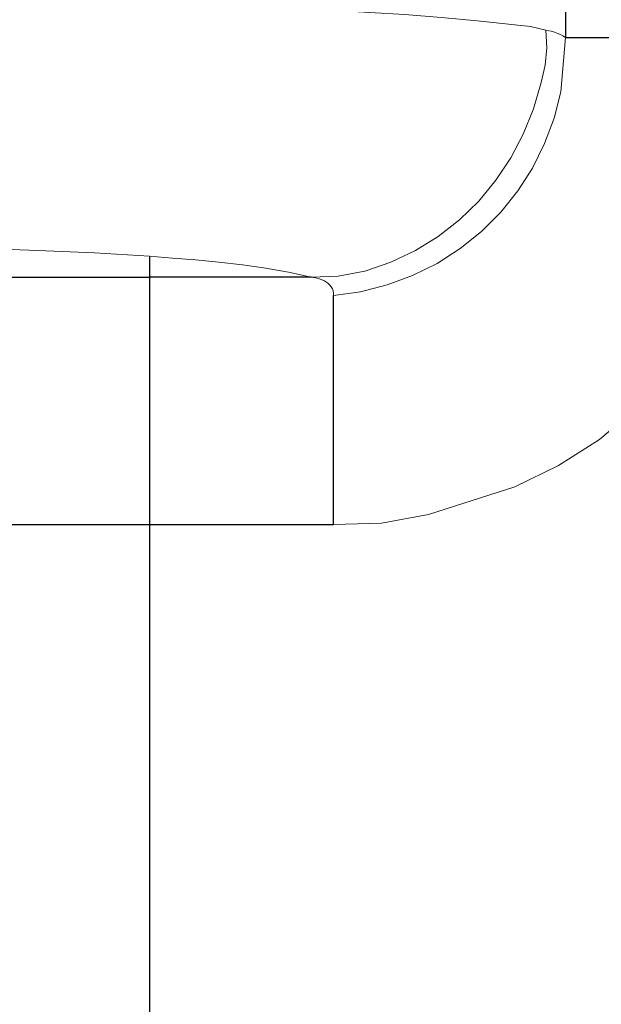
# Model space of a CAD drawing. Header units: inches. Extents: x 0 to 612, y 155 to 655.
# Tile 68 of 79: x 72.79 to 77.51, y 354.07 to 362.06. Entities that reach past the tile are written whole.
import ezdxf

# ---------------------------------------------------------------- set-up
doc = ezdxf.new("R2010")
doc.units = ezdxf.units.IN
doc.header["$MEASUREMENT"] = 0
doc.layers.add('Layer 1', color=7, linetype='Continuous')

# ---------------------------------------------------------------- blocks, each defined once
blk = doc.blocks.new('block 3232')
at = {"layer": 'Layer 1', "lineweight": 0}
for points in [[(77.1997, 361.9316)], [(77.2197, 361.9189)]]:
    blk.add_lwpolyline(points, dxfattribs=at)
blk.add_open_spline([(77.2197, 361.9189), (77.2197, 361.9189), (77.1997, 361.9316), (77.1997, 361.9316), (77.1997, 361.9316), (77.2197, 361.9189), (77.2197, 361.9189)], degree=3, knots=[0, 0, 0, 0, 1, 1, 1, 2, 2, 2, 2], dxfattribs=at)
blk = doc.blocks.new('block 3233')
at = {"layer": 'Layer 1', "lineweight": 0}
for points in [[(77.1792, 361.9424)], [(77.1997, 361.9316)]]:
    blk.add_lwpolyline(points, dxfattribs=at)
blk.add_open_spline([(77.1997, 361.9316), (77.1997, 361.9316), (77.1792, 361.9424), (77.1792, 361.9424), (77.1792, 361.9424), (77.1997, 361.9316), (77.1997, 361.9316)], degree=3, knots=[0, 0, 0, 0, 1, 1, 1, 2, 2, 2, 2], dxfattribs=at)
blk = doc.blocks.new('block 3234')
at = {"layer": 'Layer 1', "lineweight": 0}
for points in [[(77.1558, 361.9521)], [(77.1792, 361.9424)]]:
    blk.add_lwpolyline(points, dxfattribs=at)
blk.add_open_spline([(77.1792, 361.9424), (77.1792, 361.9424), (77.1558, 361.9521), (77.1558, 361.9521), (77.1558, 361.9521), (77.1792, 361.9424), (77.1792, 361.9424)], degree=3, knots=[0, 0, 0, 0, 1, 1, 1, 2, 2, 2, 2], dxfattribs=at)
blk = doc.blocks.new('block 3235')
at = {"layer": 'Layer 1', "lineweight": 0}
for points in [[(77.1313, 361.9609)], [(77.1558, 361.9521)]]:
    blk.add_lwpolyline(points, dxfattribs=at)
blk.add_open_spline([(77.1558, 361.9521), (77.1558, 361.9521), (77.1313, 361.9609), (77.1313, 361.9609), (77.1313, 361.9609), (77.1558, 361.9521), (77.1558, 361.9521)], degree=3, knots=[0, 0, 0, 0, 1, 1, 1, 2, 2, 2, 2], dxfattribs=at)
blk = doc.blocks.new('block 3236')
at = {"layer": 'Layer 1', "lineweight": 0}
for points in [[(77.1055, 361.9697)], [(77.1313, 361.9609)]]:
    blk.add_lwpolyline(points, dxfattribs=at)
blk.add_open_spline([(77.1313, 361.9609), (77.1313, 361.9609), (77.1055, 361.9697), (77.1055, 361.9697), (77.1055, 361.9697), (77.1313, 361.9609), (77.1313, 361.9609)], degree=3, knots=[0, 0, 0, 0, 1, 1, 1, 2, 2, 2, 2], dxfattribs=at)
blk = doc.blocks.new('block 3237')
at = {"layer": 'Layer 1', "lineweight": 0}
for points in [[(77.084, 361.9736)], [(77.1055, 361.9697)]]:
    blk.add_lwpolyline(points, dxfattribs=at)
blk.add_open_spline([(77.1055, 361.9697), (77.1055, 361.9697), (77.084, 361.9736), (77.084, 361.9736), (77.084, 361.9736), (77.1055, 361.9697), (77.1055, 361.9697)], degree=3, knots=[0, 0, 0, 0, 1, 1, 1, 2, 2, 2, 2], dxfattribs=at)
blk = doc.blocks.new('block 3238')
at = {"layer": 'Layer 1', "lineweight": 0}
for points in [[(77.0605, 361.9775)], [(77.084, 361.9736)]]:
    blk.add_lwpolyline(points, dxfattribs=at)
blk.add_open_spline([(77.084, 361.9736), (77.084, 361.9736), (77.0605, 361.9775), (77.0605, 361.9775), (77.0605, 361.9775), (77.084, 361.9736), (77.084, 361.9736)], degree=3, knots=[0, 0, 0, 0, 1, 1, 1, 2, 2, 2, 2], dxfattribs=at)
blk = doc.blocks.new('block 3231')
at = {"layer": 'Layer 1'}
for name in ['block 3238', 'block 3237', 'block 3236', 'block 3235', 'block 3234', 'block 3233', 'block 3232']:
    blk.add_blockref(name, (0, 0), dxfattribs=at)
blk = doc.blocks.new('block 3230')
at = {"layer": 'Layer 1'}
blk.add_blockref('block 3231', (0, 0), dxfattribs=at)
blk = doc.blocks.new('block 3241')
at = {"layer": 'Layer 1', "lineweight": 0}
for points in [[(76.937, 362.0078)], [(77.0605, 361.9775)]]:
    blk.add_lwpolyline(points, dxfattribs=at)
blk.add_open_spline([(77.0605, 361.9775), (77.0605, 361.9775), (76.937, 362.0078), (76.937, 362.0078), (76.937, 362.0078), (77.0605, 361.9775), (77.0605, 361.9775)], degree=3, knots=[0, 0, 0, 0, 1, 1, 1, 2, 2, 2, 2], dxfattribs=at)
blk = doc.blocks.new('block 3242')
at = {"layer": 'Layer 1', "lineweight": 0}
for points in [[(76.8105, 362.0225)], [(76.937, 362.0078)]]:
    blk.add_lwpolyline(points, dxfattribs=at)
blk.add_open_spline([(76.937, 362.0078), (76.937, 362.0078), (76.8105, 362.0225), (76.8105, 362.0225), (76.8105, 362.0225), (76.937, 362.0078), (76.937, 362.0078)], degree=3, knots=[0, 0, 0, 0, 1, 1, 1, 2, 2, 2, 2], dxfattribs=at)
blk = doc.blocks.new('block 3243')
at = {"layer": 'Layer 1', "lineweight": 0}
for points in [[(76.5063, 362.0547)], [(76.8105, 362.0225)]]:
    blk.add_lwpolyline(points, dxfattribs=at)
blk.add_open_spline([(76.8105, 362.0225), (76.8105, 362.0225), (76.5063, 362.0547), (76.5063, 362.0547), (76.5063, 362.0547), (76.8105, 362.0225), (76.8105, 362.0225)], degree=3, knots=[0, 0, 0, 0, 1, 1, 1, 2, 2, 2, 2], dxfattribs=at)
blk = doc.blocks.new('block 3244')
at = {"layer": 'Layer 1', "lineweight": 0}
for points in [[(76.2129, 362.0801)], [(76.5063, 362.0547)]]:
    blk.add_lwpolyline(points, dxfattribs=at)
blk.add_open_spline([(76.5063, 362.0547), (76.5063, 362.0547), (76.2129, 362.0801), (76.2129, 362.0801), (76.2129, 362.0801), (76.5063, 362.0547), (76.5063, 362.0547)], degree=3, knots=[0, 0, 0, 0, 1, 1, 1, 2, 2, 2, 2], dxfattribs=at)
blk = doc.blocks.new('block 3245')
at = {"layer": 'Layer 1', "lineweight": 0}
for points in [[(75.918, 362.1045)], [(76.2129, 362.0801)]]:
    blk.add_lwpolyline(points, dxfattribs=at)
blk.add_open_spline([(76.2129, 362.0801), (76.2129, 362.0801), (75.918, 362.1045), (75.918, 362.1045), (75.918, 362.1045), (76.2129, 362.0801), (76.2129, 362.0801)], degree=3, knots=[0, 0, 0, 0, 1, 1, 1, 2, 2, 2, 2], dxfattribs=at)
blk = doc.blocks.new('block 3246')
at = {"layer": 'Layer 1', "lineweight": 0}
for points in [[(75.6284, 362.1221)], [(75.918, 362.1045)]]:
    blk.add_lwpolyline(points, dxfattribs=at)
blk.add_open_spline([(75.918, 362.1045), (75.918, 362.1045), (75.6284, 362.1221), (75.6284, 362.1221), (75.6284, 362.1221), (75.918, 362.1045), (75.918, 362.1045)], degree=3, knots=[0, 0, 0, 0, 1, 1, 1, 2, 2, 2, 2], dxfattribs=at)
blk = doc.blocks.new('block 3247')
at = {"layer": 'Layer 1', "lineweight": 0}
for points in [[(75.3599, 362.1367)], [(75.6284, 362.1221)]]:
    blk.add_lwpolyline(points, dxfattribs=at)
blk.add_open_spline([(75.6284, 362.1221), (75.6284, 362.1221), (75.3599, 362.1367), (75.3599, 362.1367), (75.3599, 362.1367), (75.6284, 362.1221), (75.6284, 362.1221)], degree=3, knots=[0, 0, 0, 0, 1, 1, 1, 2, 2, 2, 2], dxfattribs=at)
blk = doc.blocks.new('block 3248')
at = {"layer": 'Layer 1', "lineweight": 0}
for points in [[(75.0898, 362.1484)], [(75.3599, 362.1367)]]:
    blk.add_lwpolyline(points, dxfattribs=at)
blk.add_open_spline([(75.3599, 362.1367), (75.3599, 362.1367), (75.0898, 362.1484), (75.0898, 362.1484), (75.0898, 362.1484), (75.3599, 362.1367), (75.3599, 362.1367)], degree=3, knots=[0, 0, 0, 0, 1, 1, 1, 2, 2, 2, 2], dxfattribs=at)
blk = doc.blocks.new('block 3240')
at = {"layer": 'Layer 1'}
for name in ['block 3248', 'block 3247', 'block 3246', 'block 3245', 'block 3244', 'block 3243', 'block 3242', 'block 3241']:
    blk.add_blockref(name, (0, 0), dxfattribs=at)
blk = doc.blocks.new('block 3239')
at = {"layer": 'Layer 1'}
blk.add_blockref('block 3240', (0, 0), dxfattribs=at)
blk = doc.blocks.new('block 3283')
at = {"layer": 'Layer 1', "color": 7, "lineweight": 25}
blk.add_lwpolyline([(77.2197, 376.1025), (77.2197, 361.9189)], dxfattribs=at)
blk = doc.blocks.new('block 3282')
at = {"layer": 'Layer 1'}
blk.add_blockref('block 3283', (0, 0), dxfattribs=at)
blk = doc.blocks.new('block 3281')
at = {"layer": 'Layer 1'}
blk.add_blockref('block 3282', (0, 0), dxfattribs=at)
blk = doc.blocks.new('block 3340')
at = {"layer": 'Layer 1', "lineweight": 0}
for points in [[(70.7065, 360.2217)], [(71.1655, 360.2246)]]:
    blk.add_lwpolyline(points, dxfattribs=at)
blk.add_open_spline([(70.7065, 360.2217), (70.7065, 360.2217), (71.1655, 360.2246), (71.1655, 360.2246), (71.1655, 360.2246), (70.7065, 360.2217), (70.7065, 360.2217)], degree=3, knots=[0, 0, 0, 0, 1, 1, 1, 2, 2, 2, 2], dxfattribs=at)
blk = doc.blocks.new('block 3341')
at = {"layer": 'Layer 1', "lineweight": 0}
for points in [[(71.1655, 360.2246)], [(71.5918, 360.2227)]]:
    blk.add_lwpolyline(points, dxfattribs=at)
blk.add_open_spline([(71.1655, 360.2246), (71.1655, 360.2246), (71.5918, 360.2227), (71.5918, 360.2227), (71.5918, 360.2227), (71.1655, 360.2246), (71.1655, 360.2246)], degree=3, knots=[0, 0, 0, 0, 1, 1, 1, 2, 2, 2, 2], dxfattribs=at)
blk = doc.blocks.new('block 3342')
at = {"layer": 'Layer 1', "lineweight": 0}
for points in [[(71.5918, 360.2227)], [(72.0503, 360.2178)]]:
    blk.add_lwpolyline(points, dxfattribs=at)
blk.add_open_spline([(71.5918, 360.2227), (71.5918, 360.2227), (72.0503, 360.2178), (72.0503, 360.2178), (72.0503, 360.2178), (71.5918, 360.2227), (71.5918, 360.2227)], degree=3, knots=[0, 0, 0, 0, 1, 1, 1, 2, 2, 2, 2], dxfattribs=at)
blk = doc.blocks.new('block 3343')
at = {"layer": 'Layer 1', "lineweight": 0}
for points in [[(72.0503, 360.2178)], [(72.5, 360.207)]]:
    blk.add_lwpolyline(points, dxfattribs=at)
blk.add_open_spline([(72.0503, 360.2178), (72.0503, 360.2178), (72.5, 360.207), (72.5, 360.207), (72.5, 360.207), (72.0503, 360.2178), (72.0503, 360.2178)], degree=3, knots=[0, 0, 0, 0, 1, 1, 1, 2, 2, 2, 2], dxfattribs=at)
blk = doc.blocks.new('block 3344')
at = {"layer": 'Layer 1', "lineweight": 0}
for points in [[(72.5, 360.207)], [(72.939, 360.1914)]]:
    blk.add_lwpolyline(points, dxfattribs=at)
blk.add_open_spline([(72.5, 360.207), (72.5, 360.207), (72.939, 360.1914), (72.939, 360.1914), (72.939, 360.1914), (72.5, 360.207), (72.5, 360.207)], degree=3, knots=[0, 0, 0, 0, 1, 1, 1, 2, 2, 2, 2], dxfattribs=at)
blk = doc.blocks.new('block 3345')
at = {"layer": 'Layer 1', "lineweight": 0}
for points in [[(72.939, 360.1914)], [(73.3994, 360.1709)]]:
    blk.add_lwpolyline(points, dxfattribs=at)
blk.add_open_spline([(72.939, 360.1914), (72.939, 360.1914), (73.3994, 360.1709), (73.3994, 360.1709), (73.3994, 360.1709), (72.939, 360.1914), (72.939, 360.1914)], degree=3, knots=[0, 0, 0, 0, 1, 1, 1, 2, 2, 2, 2], dxfattribs=at)
blk = doc.blocks.new('block 3346')
at = {"layer": 'Layer 1', "lineweight": 0}
for points in [[(73.3994, 360.1709)], [(73.8447, 360.1436)]]:
    blk.add_lwpolyline(points, dxfattribs=at)
blk.add_open_spline([(73.3994, 360.1709), (73.3994, 360.1709), (73.8447, 360.1436), (73.8447, 360.1436), (73.8447, 360.1436), (73.3994, 360.1709), (73.3994, 360.1709)], degree=3, knots=[0, 0, 0, 0, 1, 1, 1, 2, 2, 2, 2], dxfattribs=at)
blk = doc.blocks.new('block 3339')
at = {"layer": 'Layer 1'}
for name in ['block 3340', 'block 3341', 'block 3342', 'block 3343', 'block 3344', 'block 3345', 'block 3346']:
    blk.add_blockref(name, (0, 0), dxfattribs=at)
blk = doc.blocks.new('block 3338')
at = {"layer": 'Layer 1'}
blk.add_blockref('block 3339', (0, 0), dxfattribs=at)
blk = doc.blocks.new('block 3647')
at = {"layer": 'Layer 1', "lineweight": 0}
for points in [[(74.9741, 360.0156)], [(75.1582, 359.9727)]]:
    blk.add_lwpolyline(points, dxfattribs=at)
blk.add_open_spline([(75.1582, 359.9727), (75.1582, 359.9727), (74.9741, 360.0156), (74.9741, 360.0156), (74.9741, 360.0156), (75.1582, 359.9727), (75.1582, 359.9727)], degree=3, knots=[0, 0, 0, 0, 1, 1, 1, 2, 2, 2, 2], dxfattribs=at)
blk = doc.blocks.new('block 3648')
at = {"layer": 'Layer 1', "lineweight": 0}
for points in [[(74.7896, 360.0469)], [(74.9741, 360.0156)]]:
    blk.add_lwpolyline(points, dxfattribs=at)
blk.add_open_spline([(74.9741, 360.0156), (74.9741, 360.0156), (74.7896, 360.0469), (74.7896, 360.0469), (74.7896, 360.0469), (74.9741, 360.0156), (74.9741, 360.0156)], degree=3, knots=[0, 0, 0, 0, 1, 1, 1, 2, 2, 2, 2], dxfattribs=at)
blk = doc.blocks.new('block 3649')
at = {"layer": 'Layer 1', "lineweight": 0}
for points in [[(74.5991, 360.0732)], [(74.7896, 360.0469)]]:
    blk.add_lwpolyline(points, dxfattribs=at)
blk.add_open_spline([(74.7896, 360.0469), (74.7896, 360.0469), (74.5991, 360.0732), (74.5991, 360.0732), (74.5991, 360.0732), (74.7896, 360.0469), (74.7896, 360.0469)], degree=3, knots=[0, 0, 0, 0, 1, 1, 1, 2, 2, 2, 2], dxfattribs=at)
blk = doc.blocks.new('block 3650')
at = {"layer": 'Layer 1', "lineweight": 0}
for points in [[(74.4082, 360.0947)], [(74.5991, 360.0732)]]:
    blk.add_lwpolyline(points, dxfattribs=at)
blk.add_open_spline([(74.5991, 360.0732), (74.5991, 360.0732), (74.4082, 360.0947), (74.4082, 360.0947), (74.4082, 360.0947), (74.5991, 360.0732), (74.5991, 360.0732)], degree=3, knots=[0, 0, 0, 0, 1, 1, 1, 2, 2, 2, 2], dxfattribs=at)
blk = doc.blocks.new('block 3651')
at = {"layer": 'Layer 1', "lineweight": 0}
for points in [[(74.2188, 360.1133)], [(74.4082, 360.0947)]]:
    blk.add_lwpolyline(points, dxfattribs=at)
blk.add_open_spline([(74.4082, 360.0947), (74.4082, 360.0947), (74.2188, 360.1133), (74.2188, 360.1133), (74.2188, 360.1133), (74.4082, 360.0947), (74.4082, 360.0947)], degree=3, knots=[0, 0, 0, 0, 1, 1, 1, 2, 2, 2, 2], dxfattribs=at)
blk = doc.blocks.new('block 3652')
at = {"layer": 'Layer 1', "lineweight": 0}
for points in [[(74.0332, 360.1289)], [(74.2188, 360.1133)]]:
    blk.add_lwpolyline(points, dxfattribs=at)
blk.add_open_spline([(74.2188, 360.1133), (74.2188, 360.1133), (74.0332, 360.1289), (74.0332, 360.1289), (74.0332, 360.1289), (74.2188, 360.1133), (74.2188, 360.1133)], degree=3, knots=[0, 0, 0, 0, 1, 1, 1, 2, 2, 2, 2], dxfattribs=at)
blk = doc.blocks.new('block 3653')
at = {"layer": 'Layer 1', "lineweight": 0}
for points in [[(73.8447, 360.1436)], [(74.0332, 360.1289)]]:
    blk.add_lwpolyline(points, dxfattribs=at)
blk.add_open_spline([(74.0332, 360.1289), (74.0332, 360.1289), (73.8447, 360.1436), (73.8447, 360.1436), (73.8447, 360.1436), (74.0332, 360.1289), (74.0332, 360.1289)], degree=3, knots=[0, 0, 0, 0, 1, 1, 1, 2, 2, 2, 2], dxfattribs=at)
blk = doc.blocks.new('block 3646')
at = {"layer": 'Layer 1'}
for name in ['block 3653', 'block 3652', 'block 3651', 'block 3650', 'block 3649', 'block 3648', 'block 3647']:
    blk.add_blockref(name, (0, 0), dxfattribs=at)
blk = doc.blocks.new('block 3645')
at = {"layer": 'Layer 1'}
blk.add_blockref('block 3646', (0, 0), dxfattribs=at)
blk = doc.blocks.new('block 3656')
at = {"layer": 'Layer 1', "lineweight": 0}
for points in [[(77.0605, 361.9775)], [(77.0679, 361.8359)]]:
    blk.add_lwpolyline(points, dxfattribs=at)
blk.add_open_spline([(77.0605, 361.9775), (77.0605, 361.9775), (77.0679, 361.8359), (77.0679, 361.8359), (77.0679, 361.8359), (77.0605, 361.9775), (77.0605, 361.9775)], degree=3, knots=[0, 0, 0, 0, 1, 1, 1, 2, 2, 2, 2], dxfattribs=at)
blk = doc.blocks.new('block 3657')
at = {"layer": 'Layer 1', "lineweight": 0}
for points in [[(77.0679, 361.8359)], [(77.0547, 361.6934)]]:
    blk.add_lwpolyline(points, dxfattribs=at)
blk.add_open_spline([(77.0679, 361.8359), (77.0679, 361.8359), (77.0547, 361.6934), (77.0547, 361.6934), (77.0547, 361.6934), (77.0679, 361.8359), (77.0679, 361.8359)], degree=3, knots=[0, 0, 0, 0, 1, 1, 1, 2, 2, 2, 2], dxfattribs=at)
blk = doc.blocks.new('block 3658')
at = {"layer": 'Layer 1', "lineweight": 0}
for points in [[(77.0547, 361.6934)], [(77.022, 361.5537)]]:
    blk.add_lwpolyline(points, dxfattribs=at)
blk.add_open_spline([(77.0547, 361.6934), (77.0547, 361.6934), (77.022, 361.5537), (77.022, 361.5537), (77.022, 361.5537), (77.0547, 361.6934), (77.0547, 361.6934)], degree=3, knots=[0, 0, 0, 0, 1, 1, 1, 2, 2, 2, 2], dxfattribs=at)
blk = doc.blocks.new('block 3659')
at = {"layer": 'Layer 1', "lineweight": 0}
for points in [[(77.022, 361.5537)], [(76.9595, 361.3408)]]:
    blk.add_lwpolyline(points, dxfattribs=at)
blk.add_open_spline([(77.022, 361.5537), (77.022, 361.5537), (76.9595, 361.3408), (76.9595, 361.3408), (76.9595, 361.3408), (77.022, 361.5537), (77.022, 361.5537)], degree=3, knots=[0, 0, 0, 0, 1, 1, 1, 2, 2, 2, 2], dxfattribs=at)
blk = doc.blocks.new('block 3660')
at = {"layer": 'Layer 1', "lineweight": 0}
for points in [[(76.9595, 361.3408)], [(76.876, 361.1348)]]:
    blk.add_lwpolyline(points, dxfattribs=at)
blk.add_open_spline([(76.9595, 361.3408), (76.9595, 361.3408), (76.876, 361.1348), (76.876, 361.1348), (76.876, 361.1348), (76.9595, 361.3408), (76.9595, 361.3408)], degree=3, knots=[0, 0, 0, 0, 1, 1, 1, 2, 2, 2, 2], dxfattribs=at)
blk = doc.blocks.new('block 3661')
at = {"layer": 'Layer 1', "lineweight": 0}
for points in [[(76.876, 361.1348)], [(76.7759, 360.9414)]]:
    blk.add_lwpolyline(points, dxfattribs=at)
blk.add_open_spline([(76.876, 361.1348), (76.876, 361.1348), (76.7759, 360.9414), (76.7759, 360.9414), (76.7759, 360.9414), (76.876, 361.1348), (76.876, 361.1348)], degree=3, knots=[0, 0, 0, 0, 1, 1, 1, 2, 2, 2, 2], dxfattribs=at)
blk = doc.blocks.new('block 3662')
at = {"layer": 'Layer 1', "lineweight": 0}
for points in [[(76.7759, 360.9414)], [(76.6562, 360.7598)]]:
    blk.add_lwpolyline(points, dxfattribs=at)
blk.add_open_spline([(76.7759, 360.9414), (76.7759, 360.9414), (76.6562, 360.7598), (76.6562, 360.7598), (76.6562, 360.7598), (76.7759, 360.9414), (76.7759, 360.9414)], degree=3, knots=[0, 0, 0, 0, 1, 1, 1, 2, 2, 2, 2], dxfattribs=at)
blk = doc.blocks.new('block 3663')
at = {"layer": 'Layer 1', "lineweight": 0}
for points in [[(76.6562, 360.7598)], [(76.5166, 360.5918)]]:
    blk.add_lwpolyline(points, dxfattribs=at)
blk.add_open_spline([(76.6562, 360.7598), (76.6562, 360.7598), (76.5166, 360.5918), (76.5166, 360.5918), (76.5166, 360.5918), (76.6562, 360.7598), (76.6562, 360.7598)], degree=3, knots=[0, 0, 0, 0, 1, 1, 1, 2, 2, 2, 2], dxfattribs=at)
blk = doc.blocks.new('block 3664')
at = {"layer": 'Layer 1', "lineweight": 0}
for points in [[(76.5166, 360.5918)], [(76.3594, 360.4385)]]:
    blk.add_lwpolyline(points, dxfattribs=at)
blk.add_open_spline([(76.5166, 360.5918), (76.5166, 360.5918), (76.3594, 360.4385), (76.3594, 360.4385), (76.3594, 360.4385), (76.5166, 360.5918), (76.5166, 360.5918)], degree=3, knots=[0, 0, 0, 0, 1, 1, 1, 2, 2, 2, 2], dxfattribs=at)
blk = doc.blocks.new('block 3665')
at = {"layer": 'Layer 1', "lineweight": 0}
for points in [[(76.3594, 360.4385)], [(76.1885, 360.3047)]]:
    blk.add_lwpolyline(points, dxfattribs=at)
blk.add_open_spline([(76.3594, 360.4385), (76.3594, 360.4385), (76.1885, 360.3047), (76.1885, 360.3047), (76.1885, 360.3047), (76.3594, 360.4385), (76.3594, 360.4385)], degree=3, knots=[0, 0, 0, 0, 1, 1, 1, 2, 2, 2, 2], dxfattribs=at)
blk = doc.blocks.new('block 3666')
at = {"layer": 'Layer 1', "lineweight": 0}
for points in [[(76.1885, 360.3047)], [(76.0034, 360.1904)]]:
    blk.add_lwpolyline(points, dxfattribs=at)
blk.add_open_spline([(76.1885, 360.3047), (76.1885, 360.3047), (76.0034, 360.1904), (76.0034, 360.1904), (76.0034, 360.1904), (76.1885, 360.3047), (76.1885, 360.3047)], degree=3, knots=[0, 0, 0, 0, 1, 1, 1, 2, 2, 2, 2], dxfattribs=at)
blk = doc.blocks.new('block 3667')
at = {"layer": 'Layer 1', "lineweight": 0}
for points in [[(76.0034, 360.1904)], [(75.8027, 360.0957)]]:
    blk.add_lwpolyline(points, dxfattribs=at)
blk.add_open_spline([(76.0034, 360.1904), (76.0034, 360.1904), (75.8027, 360.0957), (75.8027, 360.0957), (75.8027, 360.0957), (76.0034, 360.1904), (76.0034, 360.1904)], degree=3, knots=[0, 0, 0, 0, 1, 1, 1, 2, 2, 2, 2], dxfattribs=at)
blk = doc.blocks.new('block 3668')
at = {"layer": 'Layer 1', "lineweight": 0}
for points in [[(75.8027, 360.0957)], [(75.5918, 360.0225)]]:
    blk.add_lwpolyline(points, dxfattribs=at)
blk.add_open_spline([(75.8027, 360.0957), (75.8027, 360.0957), (75.5918, 360.0225), (75.5918, 360.0225), (75.5918, 360.0225), (75.8027, 360.0957), (75.8027, 360.0957)], degree=3, knots=[0, 0, 0, 0, 1, 1, 1, 2, 2, 2, 2], dxfattribs=at)
blk = doc.blocks.new('block 3669')
at = {"layer": 'Layer 1', "lineweight": 0}
for points in [[(75.5918, 360.0225)], [(75.377, 359.9814)]]:
    blk.add_lwpolyline(points, dxfattribs=at)
blk.add_open_spline([(75.5918, 360.0225), (75.5918, 360.0225), (75.377, 359.9814), (75.377, 359.9814), (75.377, 359.9814), (75.5918, 360.0225), (75.5918, 360.0225)], degree=3, knots=[0, 0, 0, 0, 1, 1, 1, 2, 2, 2, 2], dxfattribs=at)
blk = doc.blocks.new('block 3670')
at = {"layer": 'Layer 1', "lineweight": 0}
for points in [[(75.1582, 359.9727)], [(75.377, 359.9814)]]:
    blk.add_lwpolyline(points, dxfattribs=at)
blk.add_open_spline([(75.377, 359.9814), (75.377, 359.9814), (75.1582, 359.9727), (75.1582, 359.9727), (75.1582, 359.9727), (75.377, 359.9814), (75.377, 359.9814)], degree=3, knots=[0, 0, 0, 0, 1, 1, 1, 2, 2, 2, 2], dxfattribs=at)
blk = doc.blocks.new('block 3655')
at = {"layer": 'Layer 1'}
for name in ['block 3656', 'block 3657', 'block 3658', 'block 3659', 'block 3660', 'block 3661', 'block 3662', 'block 3663', 'block 3664', 'block 3665', 'block 3666', 'block 3667', 'block 3668', 'block 3669', 'block 3670']:
    blk.add_blockref(name, (0, 0), dxfattribs=at)
blk = doc.blocks.new('block 3654')
at = {"layer": 'Layer 1'}
blk.add_blockref('block 3655', (0, 0), dxfattribs=at)
blk = doc.blocks.new('block 3721')
at = {"layer": 'Layer 1', "color": 7, "lineweight": 25}
blk.add_lwpolyline([(73.8447, 360.1436), (73.8447, 359.9727)], dxfattribs=at)
blk = doc.blocks.new('block 3720')
at = {"layer": 'Layer 1'}
blk.add_blockref('block 3721', (0, 0), dxfattribs=at)
blk = doc.blocks.new('block 3719')
at = {"layer": 'Layer 1'}
blk.add_blockref('block 3720', (0, 0), dxfattribs=at)
blk = doc.blocks.new('block 3730')
at = {"layer": 'Layer 1', "color": 7, "lineweight": 25}
blk.add_lwpolyline([(75.1582, 359.9727), (73.8447, 359.9727)], dxfattribs=at)
blk = doc.blocks.new('block 3729')
at = {"layer": 'Layer 1'}
blk.add_blockref('block 3730', (0, 0), dxfattribs=at)
blk = doc.blocks.new('block 3728')
at = {"layer": 'Layer 1'}
blk.add_blockref('block 3729', (0, 0), dxfattribs=at)
blk = doc.blocks.new('block 3818')
at = {"layer": 'Layer 1', "lineweight": 0}
for points in [[(75.5586, 359.8555)], [(75.3394, 359.8262)]]:
    blk.add_lwpolyline(points, dxfattribs=at)
blk.add_open_spline([(75.3394, 359.8262), (75.3394, 359.8262), (75.5586, 359.8555), (75.5586, 359.8555), (75.5586, 359.8555), (75.3394, 359.8262), (75.3394, 359.8262)], degree=3, knots=[0, 0, 0, 0, 1, 1, 1, 2, 2, 2, 2], dxfattribs=at)
blk = doc.blocks.new('block 3819')
at = {"layer": 'Layer 1', "lineweight": 0}
for points in [[(75.5586, 359.8555)], [(75.7729, 359.9111)]]:
    blk.add_lwpolyline(points, dxfattribs=at)
blk.add_open_spline([(75.5586, 359.8555), (75.5586, 359.8555), (75.7729, 359.9111), (75.7729, 359.9111), (75.7729, 359.9111), (75.5586, 359.8555), (75.5586, 359.8555)], degree=3, knots=[0, 0, 0, 0, 1, 1, 1, 2, 2, 2, 2], dxfattribs=at)
blk = doc.blocks.new('block 3820')
at = {"layer": 'Layer 1', "lineweight": 0}
for points in [[(75.9805, 359.9883)], [(75.7729, 359.9111)]]:
    blk.add_lwpolyline(points, dxfattribs=at)
blk.add_open_spline([(75.7729, 359.9111), (75.7729, 359.9111), (75.9805, 359.9883), (75.9805, 359.9883), (75.9805, 359.9883), (75.7729, 359.9111), (75.7729, 359.9111)], degree=3, knots=[0, 0, 0, 0, 1, 1, 1, 2, 2, 2, 2], dxfattribs=at)
blk = doc.blocks.new('block 3821')
at = {"layer": 'Layer 1', "lineweight": 0}
for points in [[(76.1787, 360.0859)], [(75.9805, 359.9883)]]:
    blk.add_lwpolyline(points, dxfattribs=at)
blk.add_open_spline([(75.9805, 359.9883), (75.9805, 359.9883), (76.1787, 360.0859), (76.1787, 360.0859), (76.1787, 360.0859), (75.9805, 359.9883), (75.9805, 359.9883)], degree=3, knots=[0, 0, 0, 0, 1, 1, 1, 2, 2, 2, 2], dxfattribs=at)
blk = doc.blocks.new('block 3822')
at = {"layer": 'Layer 1', "lineweight": 0}
for points in [[(76.3662, 360.2061)], [(76.1787, 360.0859)]]:
    blk.add_lwpolyline(points, dxfattribs=at)
blk.add_open_spline([(76.1787, 360.0859), (76.1787, 360.0859), (76.3662, 360.2061), (76.3662, 360.2061), (76.3662, 360.2061), (76.1787, 360.0859), (76.1787, 360.0859)], degree=3, knots=[0, 0, 0, 0, 1, 1, 1, 2, 2, 2, 2], dxfattribs=at)
blk = doc.blocks.new('block 3823')
at = {"layer": 'Layer 1', "lineweight": 0}
for points in [[(76.5386, 360.3438)], [(76.3662, 360.2061)]]:
    blk.add_lwpolyline(points, dxfattribs=at)
blk.add_open_spline([(76.3662, 360.2061), (76.3662, 360.2061), (76.5386, 360.3438), (76.5386, 360.3438), (76.5386, 360.3438), (76.3662, 360.2061), (76.3662, 360.2061)], degree=3, knots=[0, 0, 0, 0, 1, 1, 1, 2, 2, 2, 2], dxfattribs=at)
blk = doc.blocks.new('block 3824')
at = {"layer": 'Layer 1', "lineweight": 0}
for points in [[(76.6948, 360.501)], [(76.5386, 360.3438)]]:
    blk.add_lwpolyline(points, dxfattribs=at)
blk.add_open_spline([(76.5386, 360.3438), (76.5386, 360.3438), (76.6948, 360.501), (76.6948, 360.501), (76.6948, 360.501), (76.5386, 360.3438), (76.5386, 360.3438)], degree=3, knots=[0, 0, 0, 0, 1, 1, 1, 2, 2, 2, 2], dxfattribs=at)
blk = doc.blocks.new('block 3825')
at = {"layer": 'Layer 1', "lineweight": 0}
for points in [[(76.8335, 360.6738)], [(76.6948, 360.501)]]:
    blk.add_lwpolyline(points, dxfattribs=at)
blk.add_open_spline([(76.6948, 360.501), (76.6948, 360.501), (76.8335, 360.6738), (76.8335, 360.6738), (76.8335, 360.6738), (76.6948, 360.501), (76.6948, 360.501)], degree=3, knots=[0, 0, 0, 0, 1, 1, 1, 2, 2, 2, 2], dxfattribs=at)
blk = doc.blocks.new('block 3826')
at = {"layer": 'Layer 1', "lineweight": 0}
for points in [[(76.9531, 360.8594)], [(76.8335, 360.6738)]]:
    blk.add_lwpolyline(points, dxfattribs=at)
blk.add_open_spline([(76.8335, 360.6738), (76.8335, 360.6738), (76.9531, 360.8594), (76.9531, 360.8594), (76.9531, 360.8594), (76.8335, 360.6738), (76.8335, 360.6738)], degree=3, knots=[0, 0, 0, 0, 1, 1, 1, 2, 2, 2, 2], dxfattribs=at)
blk = doc.blocks.new('block 3827')
at = {"layer": 'Layer 1', "lineweight": 0}
for points in [[(77.0513, 361.0576)], [(76.9531, 360.8594)]]:
    blk.add_lwpolyline(points, dxfattribs=at)
blk.add_open_spline([(76.9531, 360.8594), (76.9531, 360.8594), (77.0513, 361.0576), (77.0513, 361.0576), (77.0513, 361.0576), (76.9531, 360.8594), (76.9531, 360.8594)], degree=3, knots=[0, 0, 0, 0, 1, 1, 1, 2, 2, 2, 2], dxfattribs=at)
blk = doc.blocks.new('block 3828')
at = {"layer": 'Layer 1', "lineweight": 0}
for points in [[(77.1279, 361.2646)], [(77.0513, 361.0576)]]:
    blk.add_lwpolyline(points, dxfattribs=at)
blk.add_open_spline([(77.0513, 361.0576), (77.0513, 361.0576), (77.1279, 361.2646), (77.1279, 361.2646), (77.1279, 361.2646), (77.0513, 361.0576), (77.0513, 361.0576)], degree=3, knots=[0, 0, 0, 0, 1, 1, 1, 2, 2, 2, 2], dxfattribs=at)
blk = doc.blocks.new('block 3829')
at = {"layer": 'Layer 1', "lineweight": 0}
for points in [[(77.1821, 361.4785)], [(77.1279, 361.2646)]]:
    blk.add_lwpolyline(points, dxfattribs=at)
blk.add_open_spline([(77.1279, 361.2646), (77.1279, 361.2646), (77.1821, 361.4785), (77.1821, 361.4785), (77.1821, 361.4785), (77.1279, 361.2646), (77.1279, 361.2646)], degree=3, knots=[0, 0, 0, 0, 1, 1, 1, 2, 2, 2, 2], dxfattribs=at)
blk = doc.blocks.new('block 3830')
at = {"layer": 'Layer 1', "lineweight": 0}
for points in [[(77.2197, 361.9189)], [(77.1821, 361.4785)]]:
    blk.add_lwpolyline(points, dxfattribs=at)
blk.add_open_spline([(77.1821, 361.4785), (77.1821, 361.4785), (77.2197, 361.9189), (77.2197, 361.9189), (77.2197, 361.9189), (77.1821, 361.4785), (77.1821, 361.4785)], degree=3, knots=[0, 0, 0, 0, 1, 1, 1, 2, 2, 2, 2], dxfattribs=at)
blk = doc.blocks.new('block 3817')
at = {"layer": 'Layer 1'}
for name in ['block 3830', 'block 3829', 'block 3828', 'block 3827', 'block 3826', 'block 3825', 'block 3824', 'block 3823', 'block 3822', 'block 3821', 'block 3820', 'block 3818', 'block 3819']:
    blk.add_blockref(name, (0, 0), dxfattribs=at)
blk = doc.blocks.new('block 3816')
at = {"layer": 'Layer 1'}
blk.add_blockref('block 3817', (0, 0), dxfattribs=at)
blk = doc.blocks.new('block 3833')
at = {"layer": 'Layer 1', "lineweight": 0}
for points in [[(75.3389, 359.8447)], [(75.3394, 359.8262)]]:
    blk.add_lwpolyline(points, dxfattribs=at)
blk.add_open_spline([(75.3394, 359.8262), (75.3394, 359.8262), (75.3389, 359.8447), (75.3389, 359.8447), (75.3389, 359.8447), (75.3394, 359.8262), (75.3394, 359.8262)], degree=3, knots=[0, 0, 0, 0, 1, 1, 1, 2, 2, 2, 2], dxfattribs=at)
blk = doc.blocks.new('block 3834')
at = {"layer": 'Layer 1', "lineweight": 0}
for points in [[(75.335, 359.8633)], [(75.3389, 359.8447)]]:
    blk.add_lwpolyline(points, dxfattribs=at)
blk.add_open_spline([(75.3389, 359.8447), (75.3389, 359.8447), (75.335, 359.8633), (75.335, 359.8633), (75.335, 359.8633), (75.3389, 359.8447), (75.3389, 359.8447)], degree=3, knots=[0, 0, 0, 0, 1, 1, 1, 2, 2, 2, 2], dxfattribs=at)
blk = doc.blocks.new('block 3835')
at = {"layer": 'Layer 1', "lineweight": 0}
for points in [[(75.3291, 359.8799)], [(75.335, 359.8633)]]:
    blk.add_lwpolyline(points, dxfattribs=at)
blk.add_open_spline([(75.335, 359.8633), (75.335, 359.8633), (75.3291, 359.8799), (75.3291, 359.8799), (75.3291, 359.8799), (75.335, 359.8633), (75.335, 359.8633)], degree=3, knots=[0, 0, 0, 0, 1, 1, 1, 2, 2, 2, 2], dxfattribs=at)
blk = doc.blocks.new('block 3836')
at = {"layer": 'Layer 1', "lineweight": 0}
for points in [[(75.3203, 359.8965)], [(75.3291, 359.8799)]]:
    blk.add_lwpolyline(points, dxfattribs=at)
blk.add_open_spline([(75.3291, 359.8799), (75.3291, 359.8799), (75.3203, 359.8965), (75.3203, 359.8965), (75.3203, 359.8965), (75.3291, 359.8799), (75.3291, 359.8799)], degree=3, knots=[0, 0, 0, 0, 1, 1, 1, 2, 2, 2, 2], dxfattribs=at)
blk = doc.blocks.new('block 3837')
at = {"layer": 'Layer 1', "lineweight": 0}
for points in [[(75.3091, 359.9102)], [(75.3203, 359.8965)]]:
    blk.add_lwpolyline(points, dxfattribs=at)
blk.add_open_spline([(75.3203, 359.8965), (75.3203, 359.8965), (75.3091, 359.9102), (75.3091, 359.9102), (75.3091, 359.9102), (75.3203, 359.8965), (75.3203, 359.8965)], degree=3, knots=[0, 0, 0, 0, 1, 1, 1, 2, 2, 2, 2], dxfattribs=at)
blk = doc.blocks.new('block 3838')
at = {"layer": 'Layer 1', "lineweight": 0}
for points in [[(75.2959, 359.9229)], [(75.3091, 359.9102)]]:
    blk.add_lwpolyline(points, dxfattribs=at)
blk.add_open_spline([(75.3091, 359.9102), (75.3091, 359.9102), (75.2959, 359.9229), (75.2959, 359.9229), (75.2959, 359.9229), (75.3091, 359.9102), (75.3091, 359.9102)], degree=3, knots=[0, 0, 0, 0, 1, 1, 1, 2, 2, 2, 2], dxfattribs=at)
blk = doc.blocks.new('block 3839')
at = {"layer": 'Layer 1', "lineweight": 0}
for points in [[(75.2817, 359.9336)], [(75.2959, 359.9229)]]:
    blk.add_lwpolyline(points, dxfattribs=at)
blk.add_open_spline([(75.2959, 359.9229), (75.2959, 359.9229), (75.2817, 359.9336), (75.2817, 359.9336), (75.2817, 359.9336), (75.2959, 359.9229), (75.2959, 359.9229)], degree=3, knots=[0, 0, 0, 0, 1, 1, 1, 2, 2, 2, 2], dxfattribs=at)
blk = doc.blocks.new('block 3840')
at = {"layer": 'Layer 1', "lineweight": 0}
for points in [[(75.2651, 359.9434)], [(75.2817, 359.9336)]]:
    blk.add_lwpolyline(points, dxfattribs=at)
blk.add_open_spline([(75.2817, 359.9336), (75.2817, 359.9336), (75.2651, 359.9434), (75.2651, 359.9434), (75.2651, 359.9434), (75.2817, 359.9336), (75.2817, 359.9336)], degree=3, knots=[0, 0, 0, 0, 1, 1, 1, 2, 2, 2, 2], dxfattribs=at)
blk = doc.blocks.new('block 3841')
at = {"layer": 'Layer 1', "lineweight": 0}
for points in [[(75.2305, 359.958)], [(75.2651, 359.9434)]]:
    blk.add_lwpolyline(points, dxfattribs=at)
blk.add_open_spline([(75.2651, 359.9434), (75.2651, 359.9434), (75.2305, 359.958), (75.2305, 359.958), (75.2305, 359.958), (75.2651, 359.9434), (75.2651, 359.9434)], degree=3, knots=[0, 0, 0, 0, 1, 1, 1, 2, 2, 2, 2], dxfattribs=at)
blk = doc.blocks.new('block 3842')
at = {"layer": 'Layer 1', "lineweight": 0}
for points in [[(75.1938, 359.9678)], [(75.2305, 359.958)]]:
    blk.add_lwpolyline(points, dxfattribs=at)
blk.add_open_spline([(75.2305, 359.958), (75.2305, 359.958), (75.1938, 359.9678), (75.1938, 359.9678), (75.1938, 359.9678), (75.2305, 359.958), (75.2305, 359.958)], degree=3, knots=[0, 0, 0, 0, 1, 1, 1, 2, 2, 2, 2], dxfattribs=at)
blk = doc.blocks.new('block 3843')
at = {"layer": 'Layer 1', "lineweight": 0}
for points in [[(75.1582, 359.9727)], [(75.1938, 359.9678)]]:
    blk.add_lwpolyline(points, dxfattribs=at)
blk.add_open_spline([(75.1938, 359.9678), (75.1938, 359.9678), (75.1582, 359.9727), (75.1582, 359.9727), (75.1582, 359.9727), (75.1938, 359.9678), (75.1938, 359.9678)], degree=3, knots=[0, 0, 0, 0, 1, 1, 1, 2, 2, 2, 2], dxfattribs=at)
blk = doc.blocks.new('block 3832')
at = {"layer": 'Layer 1'}
for name in ['block 3843', 'block 3842', 'block 3841', 'block 3840', 'block 3839', 'block 3838', 'block 3837', 'block 3836', 'block 3835', 'block 3834', 'block 3833']:
    blk.add_blockref(name, (0, 0), dxfattribs=at)
blk = doc.blocks.new('block 3831')
at = {"layer": 'Layer 1'}
blk.add_blockref('block 3832', (0, 0), dxfattribs=at)
blk = doc.blocks.new('block 4192')
at = {"layer": 'Layer 1', "color": 7, "lineweight": 25}
blk.add_lwpolyline([(75.3394, 357.9678), (75.3394, 359.8262)], dxfattribs=at)
blk = doc.blocks.new('block 4191')
at = {"layer": 'Layer 1'}
blk.add_blockref('block 4192', (0, 0), dxfattribs=at)
blk = doc.blocks.new('block 4190')
at = {"layer": 'Layer 1'}
blk.add_blockref('block 4191', (0, 0), dxfattribs=at)
blk = doc.blocks.new('block 4195')
at = {"layer": 'Layer 1', "color": 7, "lineweight": 25}
blk.add_lwpolyline([(73.8447, 357.9678), (75.3394, 357.9678)], dxfattribs=at)
blk = doc.blocks.new('block 4194')
at = {"layer": 'Layer 1'}
blk.add_blockref('block 4195', (0, 0), dxfattribs=at)
blk = doc.blocks.new('block 4193')
at = {"layer": 'Layer 1'}
blk.add_blockref('block 4194', (0, 0), dxfattribs=at)
blk = doc.blocks.new('block 4198')
at = {"layer": 'Layer 1', "color": 7, "lineweight": 25}
blk.add_lwpolyline([(73.8447, 359.9727), (73.8447, 357.9678)], dxfattribs=at)
blk = doc.blocks.new('block 4197')
at = {"layer": 'Layer 1'}
blk.add_blockref('block 4198', (0, 0), dxfattribs=at)
blk = doc.blocks.new('block 4196')
at = {"layer": 'Layer 1'}
blk.add_blockref('block 4197', (0, 0), dxfattribs=at)
blk = doc.blocks.new('block 4270')
at = {"layer": 'Layer 1', "color": 7, "lineweight": 25}
blk.add_lwpolyline([(77.2197, 361.9189), (79.1753, 361.9189)], dxfattribs=at)
blk = doc.blocks.new('block 4269')
at = {"layer": 'Layer 1'}
blk.add_blockref('block 4270', (0, 0), dxfattribs=at)
blk = doc.blocks.new('block 4268')
at = {"layer": 'Layer 1'}
blk.add_blockref('block 4269', (0, 0), dxfattribs=at)
blk = doc.blocks.new('block 4317')
at = {"layer": 'Layer 1', "lineweight": 0}
for points in [[(75.3394, 357.9678)], [(75.7266, 357.9775)]]:
    blk.add_lwpolyline(points, dxfattribs=at)
blk.add_open_spline([(75.3394, 357.9678), (75.3394, 357.9678), (75.7266, 357.9775), (75.7266, 357.9775), (75.7266, 357.9775), (75.3394, 357.9678), (75.3394, 357.9678)], degree=3, knots=[0, 0, 0, 0, 1, 1, 1, 2, 2, 2, 2], dxfattribs=at)
blk = doc.blocks.new('block 4318')
at = {"layer": 'Layer 1', "lineweight": 0}
for points in [[(76.1079, 358.0479)], [(75.7266, 357.9775)]]:
    blk.add_lwpolyline(points, dxfattribs=at)
blk.add_open_spline([(75.7266, 357.9775), (75.7266, 357.9775), (76.1079, 358.0479), (76.1079, 358.0479), (76.1079, 358.0479), (75.7266, 357.9775), (75.7266, 357.9775)], degree=3, knots=[0, 0, 0, 0, 1, 1, 1, 2, 2, 2, 2], dxfattribs=at)
blk = doc.blocks.new('block 4319')
at = {"layer": 'Layer 1', "lineweight": 0}
for points in [[(76.8096, 358.2715)], [(76.1079, 358.0479)]]:
    blk.add_lwpolyline(points, dxfattribs=at)
blk.add_open_spline([(76.1079, 358.0479), (76.1079, 358.0479), (76.8096, 358.2715), (76.8096, 358.2715), (76.8096, 358.2715), (76.1079, 358.0479), (76.1079, 358.0479)], degree=3, knots=[0, 0, 0, 0, 1, 1, 1, 2, 2, 2, 2], dxfattribs=at)
blk = doc.blocks.new('block 4320')
at = {"layer": 'Layer 1', "lineweight": 0}
for points in [[(77.1626, 358.4453)], [(76.8096, 358.2715)]]:
    blk.add_lwpolyline(points, dxfattribs=at)
blk.add_open_spline([(76.8096, 358.2715), (76.8096, 358.2715), (77.1626, 358.4453), (77.1626, 358.4453), (77.1626, 358.4453), (76.8096, 358.2715), (76.8096, 358.2715)], degree=3, knots=[0, 0, 0, 0, 1, 1, 1, 2, 2, 2, 2], dxfattribs=at)
blk = doc.blocks.new('block 4321')
at = {"layer": 'Layer 1', "lineweight": 0}
for points in [[(77.4966, 358.6553)], [(77.1626, 358.4453)]]:
    blk.add_lwpolyline(points, dxfattribs=at)
blk.add_open_spline([(77.1626, 358.4453), (77.1626, 358.4453), (77.4966, 358.6553), (77.4966, 358.6553), (77.4966, 358.6553), (77.1626, 358.4453), (77.1626, 358.4453)], degree=3, knots=[0, 0, 0, 0, 1, 1, 1, 2, 2, 2, 2], dxfattribs=at)
blk = doc.blocks.new('block 4322')
at = {"layer": 'Layer 1', "lineweight": 0}
for points in [[(78.0552, 359.1328)], [(77.4966, 358.6553)]]:
    blk.add_lwpolyline(points, dxfattribs=at)
blk.add_open_spline([(77.4966, 358.6553), (77.4966, 358.6553), (78.0552, 359.1328), (78.0552, 359.1328), (78.0552, 359.1328), (77.4966, 358.6553), (77.4966, 358.6553)], degree=3, knots=[0, 0, 0, 0, 1, 1, 1, 2, 2, 2, 2], dxfattribs=at)
blk = doc.blocks.new('block 4323')
at = {"layer": 'Layer 1', "lineweight": 0}
for points in [[(78.3154, 359.4277)], [(78.0552, 359.1328)]]:
    blk.add_lwpolyline(points, dxfattribs=at)
blk.add_open_spline([(78.0552, 359.1328), (78.0552, 359.1328), (78.3154, 359.4277), (78.3154, 359.4277), (78.3154, 359.4277), (78.0552, 359.1328), (78.0552, 359.1328)], degree=3, knots=[0, 0, 0, 0, 1, 1, 1, 2, 2, 2, 2], dxfattribs=at)
blk = doc.blocks.new('block 4324')
at = {"layer": 'Layer 1', "lineweight": 0}
for points in [[(78.5435, 359.751)], [(78.3154, 359.4277)]]:
    blk.add_lwpolyline(points, dxfattribs=at)
blk.add_open_spline([(78.3154, 359.4277), (78.3154, 359.4277), (78.5435, 359.751), (78.5435, 359.751), (78.5435, 359.751), (78.3154, 359.4277), (78.3154, 359.4277)], degree=3, knots=[0, 0, 0, 0, 1, 1, 1, 2, 2, 2, 2], dxfattribs=at)
blk = doc.blocks.new('block 4325')
at = {"layer": 'Layer 1', "lineweight": 0}
for points in [[(78.8853, 360.4121)], [(78.5435, 359.751)]]:
    blk.add_lwpolyline(points, dxfattribs=at)
blk.add_open_spline([(78.5435, 359.751), (78.5435, 359.751), (78.8853, 360.4121), (78.8853, 360.4121), (78.8853, 360.4121), (78.5435, 359.751), (78.5435, 359.751)], degree=3, knots=[0, 0, 0, 0, 1, 1, 1, 2, 2, 2, 2], dxfattribs=at)
blk = doc.blocks.new('block 4326')
at = {"layer": 'Layer 1', "lineweight": 0}
for points in [[(79.0132, 360.7822)], [(78.8853, 360.4121)]]:
    blk.add_lwpolyline(points, dxfattribs=at)
blk.add_open_spline([(78.8853, 360.4121), (78.8853, 360.4121), (79.0132, 360.7822), (79.0132, 360.7822), (79.0132, 360.7822), (78.8853, 360.4121), (78.8853, 360.4121)], degree=3, knots=[0, 0, 0, 0, 1, 1, 1, 2, 2, 2, 2], dxfattribs=at)
blk = doc.blocks.new('block 4327')
at = {"layer": 'Layer 1', "lineweight": 0}
for points in [[(79.105, 361.1621)], [(79.0132, 360.7822)]]:
    blk.add_lwpolyline(points, dxfattribs=at)
blk.add_open_spline([(79.0132, 360.7822), (79.0132, 360.7822), (79.105, 361.1621), (79.105, 361.1621), (79.105, 361.1621), (79.0132, 360.7822), (79.0132, 360.7822)], degree=3, knots=[0, 0, 0, 0, 1, 1, 1, 2, 2, 2, 2], dxfattribs=at)
blk = doc.blocks.new('block 4328')
at = {"layer": 'Layer 1', "lineweight": 0}
for points in [[(79.1626, 361.5381)], [(79.105, 361.1621)]]:
    blk.add_lwpolyline(points, dxfattribs=at)
blk.add_open_spline([(79.105, 361.1621), (79.105, 361.1621), (79.1626, 361.5381), (79.1626, 361.5381), (79.1626, 361.5381), (79.105, 361.1621), (79.105, 361.1621)], degree=3, knots=[0, 0, 0, 0, 1, 1, 1, 2, 2, 2, 2], dxfattribs=at)
blk = doc.blocks.new('block 4329')
at = {"layer": 'Layer 1', "lineweight": 0}
for points in [[(79.1753, 361.9189)], [(79.1626, 361.5381)]]:
    blk.add_lwpolyline(points, dxfattribs=at)
blk.add_open_spline([(79.1626, 361.5381), (79.1626, 361.5381), (79.1753, 361.9189), (79.1753, 361.9189), (79.1753, 361.9189), (79.1626, 361.5381), (79.1626, 361.5381)], degree=3, knots=[0, 0, 0, 0, 1, 1, 1, 2, 2, 2, 2], dxfattribs=at)
blk = doc.blocks.new('block 4316')
at = {"layer": 'Layer 1'}
for name in ['block 4329', 'block 4328', 'block 4327', 'block 4326', 'block 4325', 'block 4324', 'block 4323', 'block 4322', 'block 4321', 'block 4320', 'block 4319', 'block 4318', 'block 4317']:
    blk.add_blockref(name, (0, 0), dxfattribs=at)
blk = doc.blocks.new('block 4315')
at = {"layer": 'Layer 1'}
blk.add_blockref('block 4316', (0, 0), dxfattribs=at)
blk = doc.blocks.new('block 5240')
at = {"layer": 'Layer 1', "color": 7, "lineweight": 25}
blk.add_lwpolyline([(73.8447, 357.9678), (73.8447, 350.627)], dxfattribs=at)
blk = doc.blocks.new('block 5239')
at = {"layer": 'Layer 1'}
blk.add_blockref('block 5240', (0, 0), dxfattribs=at)
blk = doc.blocks.new('block 5238')
at = {"layer": 'Layer 1'}
blk.add_blockref('block 5239', (0, 0), dxfattribs=at)
blk = doc.blocks.new('block 7627')
at = {"layer": 'Layer 1', "color": 7, "lineweight": 25}
blk.add_lwpolyline([(6.2695, 359.9727), (73.8447, 359.9727)], dxfattribs=at)
blk = doc.blocks.new('block 7626')
at = {"layer": 'Layer 1'}
blk.add_blockref('block 7627', (0, 0), dxfattribs=at)
blk = doc.blocks.new('block 7625')
at = {"layer": 'Layer 1'}
blk.add_blockref('block 7626', (0, 0), dxfattribs=at)
blk = doc.blocks.new('block 7636')
at = {"layer": 'Layer 1', "color": 7, "lineweight": 25}
blk.add_lwpolyline([(8.0884, 357.9678), (73.8447, 357.9678)], dxfattribs=at)
blk = doc.blocks.new('block 7635')
at = {"layer": 'Layer 1'}
blk.add_blockref('block 7636', (0, 0), dxfattribs=at)
blk = doc.blocks.new('block 7634')
at = {"layer": 'Layer 1'}
blk.add_blockref('block 7635', (0, 0), dxfattribs=at)
blk = doc.blocks.new('block 921')
at = {"layer": 'Layer 1'}
for name in ['block 3281', 'block 3239', 'block 3654', 'block 3816', 'block 4315', 'block 3230', 'block 4268', 'block 3338', 'block 3645', 'block 3719', 'block 7625', 'block 3728', 'block 4196', 'block 3831', 'block 4190', 'block 7634', 'block 4193', 'block 5238']:
    blk.add_blockref(name, (0, 0), dxfattribs=at)
blk = doc.blocks.new('block 920')
at = {"layer": 'Layer 1'}
blk.add_blockref('block 921', (0, 0), dxfattribs=at)
blk = doc.blocks.new('block 2')
at = {"layer": 'Layer 1'}
blk.add_blockref('block 920', (0, 0), dxfattribs=at)

msp = doc.modelspace()

# ---------------------------------------------------------------- block references
at = {"layer": 'Layer 1'}
msp.add_blockref('block 2', (0, 0), dxfattribs=at)

doc.saveas('drawing.dxf')
